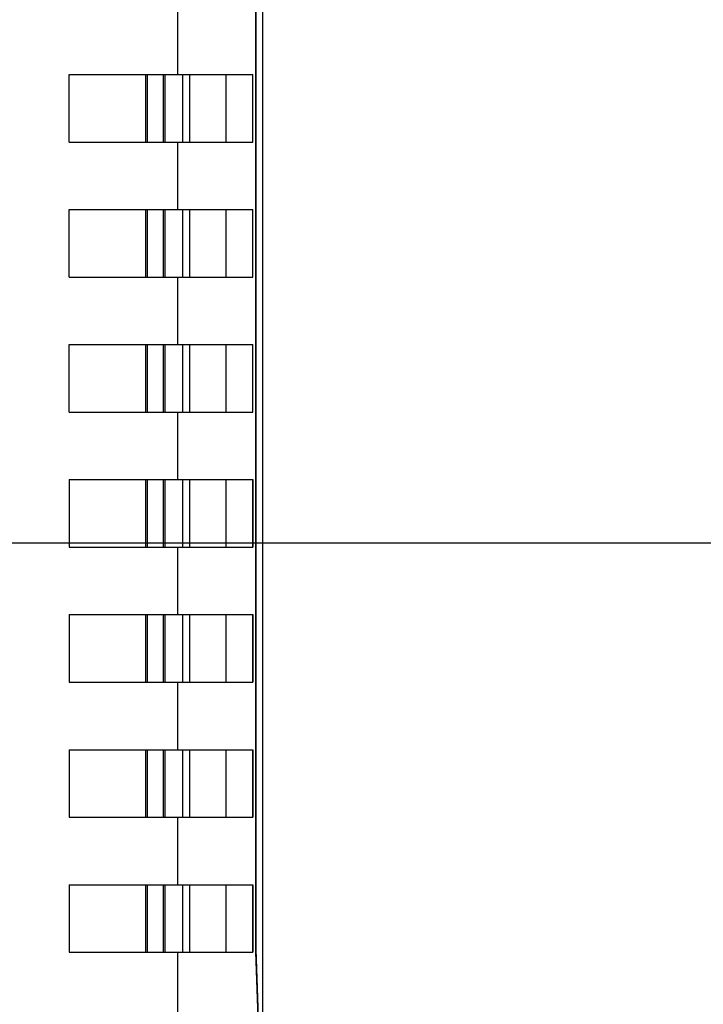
# Model space of a CAD drawing. Header units: millimetres. Extents: x 57 to 738, y 60 to 568.
# Tile 20 of 27: x 565 to 585, y 304 to 333. Entities that reach past the tile are written whole.
import ezdxf
from ezdxf.enums import TextEntityAlignment as Align

# ---------------------------------------------------------------- set-up
doc = ezdxf.new("R2010")
doc.units = ezdxf.units.MM
doc.header["$LTSCALE"] = 46.255
doc.layers.get('0').update_dxf_attribs({"linetype": 'CONTINUOUS'})
doc.layers.add('00_COMPONENTS', color=7, linetype='CONTINUOUS')
doc.layers.add('51__DRAFT_DIMS', color=7, linetype='CONTINUOUS')
doc.styles.get("Standard").update_dxf_attribs({"font": 'simfang.ttf'})
doc.dimstyles.new('DIMSTYLE_4', dxfattribs={"dimtxt": 5, "dimasz": 3, "dimexe": 2.5, "dimexo": 0.5, "dimgap": 1.25, "dimtad": 1, "dimdec": 1, "dimdsep": 46, "dimtxsty": 'Standard', "dimblk": '_FILLED', "dimblk1": '_FILLED', "dimblk2": '_FILLED', "dimcen": 0.09, "dimclrt": 3, "dimazin": 2, "dimtp": 0.2, "dimtm": 0.2, "dimtfac": 1, "dimtdec": 1, "dimtofl": 0, "dimtmove": 0, "dimatfit": 3, "dimldrblk": '_FILLED', "dimfxl": 1, "dimtolj": 1, "dimarcsym": 0})
doc.dimstyles.new('DIMSTYLE_5', dxfattribs={"dimtxt": 5, "dimasz": 3, "dimexe": 2.5, "dimexo": 0.5, "dimgap": 1.25, "dimtad": 1, "dimdsep": 46, "dimtxsty": 'Standard', "dimblk": '_FILLED', "dimblk1": '_FILLED', "dimblk2": '_FILLED', "dimcen": 0.09, "dimclrt": 3, "dimazin": 2, "dimtp": 0.3, "dimtm": 0.3, "dimtfac": 1, "dimtofl": 0, "dimtmove": 0, "dimatfit": 3, "dimldrblk": '_FILLED', "dimfxl": 1, "dimtolj": 1, "dimarcsym": 0})

# ---------------------------------------------------------------- blocks, each defined once
blk = doc.blocks.new('_FILLED')
at = {"color": 0, "linetype": 'ByBlock'}
blk.add_solid([(0, 0), (-1, 0.1667), (-1, -0.1667)], dxfattribs=at)
blk = doc.blocks.new('*D5')
at = {"layer": '51__DRAFT_DIMS', "color": 4, "transparency": 16777216}
for p, q in [((589.427, 342.909), (517.706, 342.909)), ((520.206, 342.909), (520.206, 330.444)), ((520.206, 317.979), (520.206, 330.444)), ((591.674, 317.979), (517.706, 317.979))]:
    blk.add_line(p, q, dxfattribs=at)
at = {"layer": '51__DRAFT_DIMS', "color": 4, "transparency": 16777216, "xscale": 3, "yscale": 3, "zscale": 3}
for p, rotation in [((520.206, 342.909), 90), ((520.206, 317.979), 270)]:
    blk.add_blockref('_FILLED', p, dxfattribs=dict(at, rotation=rotation))
at = {"layer": '51__DRAFT_DIMS', "color": 3, "transparency": 16777216}
blk.add_text('24.9', height=5, rotation=90, dxfattribs=at).set_placement((518.956, 330.444), align=Align.CENTER)
blk = doc.blocks.new('*D6')
at = {"layer": '51__DRAFT_DIMS', "color": 4, "transparency": 16777216}
for p, q in [((593.08, 317.979), (517.783, 317.979)), ((520.283, 317.979), (520.283, 298.979)), ((520.283, 279.979), (520.283, 298.979)), ((592.555, 279.979), (517.783, 279.979))]:
    blk.add_line(p, q, dxfattribs=at)
at = {"layer": '51__DRAFT_DIMS', "color": 4, "transparency": 16777216, "xscale": 3, "yscale": 3, "zscale": 3}
for p, rotation in [((520.283, 317.979), 90), ((520.283, 279.979), 270)]:
    blk.add_blockref('_FILLED', p, dxfattribs=dict(at, rotation=rotation))
at = {"layer": '51__DRAFT_DIMS', "color": 3, "transparency": 16777216}
blk.add_text('38', height=5, rotation=90, dxfattribs=at).set_placement((519.033, 298.979), align=Align.CENTER)

msp = doc.modelspace()

# ---------------------------------------------------------------- linework, layer by layer
at = {"layer": '00_COMPONENTS', "color": 7}
for p, q in [((572.183, 346.253), (572.184, 289.596)), ((571.989, 305.858), (571.988, 335.858)), ((571.996, 305.941), (571.995, 335.775)), ((569.666, 333.858), (569.666, 331.858)), ((566.464, 329.858), (566.464, 331.858)), ((566.464, 331.858), (571.905, 331.858)), ((571.905, 329.858), (571.905, 331.858)), ((566.464, 329.858), (571.905, 329.858)), ((569.666, 329.858), (569.666, 327.858)), ((566.464, 325.858), (566.464, 327.858)), ((566.464, 327.858), (571.905, 327.858)), ((571.905, 325.858), (571.905, 327.858)), ((566.464, 325.858), (571.905, 325.858)), ((569.666, 325.858), (569.666, 323.858)), ((566.464, 321.858), (566.464, 323.858)), ((566.464, 323.858), (571.905, 323.858)), ((571.905, 321.858), (571.905, 323.858)), ((566.464, 321.858), (571.905, 321.858)), ((569.666, 321.858), (569.666, 319.858)), ((566.464, 319.858), (566.464, 317.858)), ((566.464, 319.858), (571.905, 319.858)), ((571.905, 319.858), (571.905, 317.858)), ((566.464, 317.858), (571.905, 317.858)), ((569.666, 317.858), (569.666, 315.858)), ((566.464, 315.858), (566.464, 313.858)), ((566.464, 315.858), (571.905, 315.858)), ((571.905, 315.858), (571.905, 313.858)), ((566.464, 313.858), (571.905, 313.858)), ((569.666, 313.858), (569.666, 311.858)), ((566.464, 311.858), (566.464, 309.858)), ((566.464, 311.858), (571.905, 311.858)), ((571.905, 311.858), (571.905, 309.858)), ((566.464, 309.858), (571.905, 309.858)), ((569.666, 309.858), (569.666, 307.858)), ((566.464, 307.858), (566.464, 305.858)), ((566.464, 307.858), (571.905, 307.858)), ((571.905, 307.858), (571.905, 305.858)), ((572.083, 303.441), (571.996, 305.941)), ((566.464, 305.858), (571.905, 305.858)), ((569.666, 305.858), (569.666, 303.661)), ((572.08, 303.258), (571.989, 305.858)), ((571.999, 305.858), (571.989, 305.858))]:
    msp.add_line(p, q, dxfattribs=at)
at = {"layer": '00_COMPONENTS', "color": 4}
for p, q in [((568.725, 331.858), (568.725, 329.858)), ((568.767, 331.858), (568.767, 329.858)), ((569.259, 329.858), (569.259, 331.858)), ((569.302, 329.858), (569.302, 331.858)), ((569.824, 329.858), (569.824, 331.858)), ((570.037, 329.858), (570.037, 331.858)), ((571.105, 331.858), (571.105, 329.858)), ((571.891, 331.858), (571.891, 329.858)), ((568.725, 327.858), (568.725, 325.858)), ((568.767, 327.858), (568.768, 325.858)), ((569.259, 325.858), (569.259, 327.858)), ((569.302, 325.858), (569.302, 327.858)), ((569.824, 325.858), (569.824, 327.858)), ((570.037, 325.858), (570.037, 327.858)), ((571.105, 327.858), (571.105, 325.858)), ((571.891, 327.858), (571.891, 325.858)), ((568.725, 323.858), (568.725, 321.858)), ((568.768, 323.858), (568.768, 321.858)), ((569.259, 321.858), (569.259, 323.858)), ((569.302, 321.858), (569.302, 323.858)), ((569.824, 321.858), (569.824, 323.858)), ((570.037, 321.858), (570.037, 323.858)), ((571.105, 323.858), (571.105, 321.858)), ((571.891, 323.858), (571.891, 321.858)), ((568.725, 319.858), (568.725, 317.858)), ((568.768, 319.858), (568.768, 317.858)), ((569.259, 317.858), (569.259, 319.858)), ((569.302, 317.858), (569.302, 319.858)), ((569.824, 317.858), (569.824, 319.858)), ((570.037, 317.858), (570.037, 319.858)), ((571.105, 319.858), (571.105, 317.858)), ((571.891, 319.858), (571.891, 317.858)), ((568.725, 315.858), (568.725, 313.858)), ((568.768, 315.858), (568.768, 313.858)), ((569.259, 313.858), (569.259, 315.858)), ((569.302, 313.858), (569.302, 315.858)), ((569.824, 313.858), (569.824, 315.858)), ((570.037, 313.858), (570.037, 315.858)), ((571.105, 315.858), (571.105, 313.858)), ((571.891, 315.858), (571.891, 313.858)), ((568.725, 311.858), (568.725, 309.858)), ((568.768, 311.858), (568.768, 309.858)), ((569.259, 309.858), (569.259, 311.858)), ((569.302, 309.858), (569.302, 311.858)), ((569.824, 309.858), (569.824, 311.858)), ((570.037, 309.858), (570.037, 311.858)), ((571.105, 311.858), (571.105, 309.858)), ((571.891, 311.858), (571.891, 309.858)), ((568.725, 307.858), (568.725, 305.858)), ((568.768, 307.858), (568.768, 305.858)), ((569.259, 305.858), (569.259, 307.858)), ((569.302, 305.858), (569.302, 307.858)), ((569.824, 305.858), (569.824, 307.858)), ((570.037, 305.858), (570.037, 307.858)), ((571.105, 307.858), (571.105, 305.858)), ((571.892, 307.858), (571.892, 305.858))]:
    msp.add_line(p, q, dxfattribs=at)

# ---------------------------------------------------------------- dimensions: what is measured, and where the dimension line sits
at = {"layer": '51__DRAFT_DIMS', "color": 4}
for base, p1, p2, angle, dimstyle, picture, middle in [((520.206, 342.909), (592.174, 317.979), (589.927, 342.909), 90, 'DIMSTYLE_4', '*D5', (520.206, 330.371)), ((520.283, 279.979), (593.58, 317.979), (593.055, 279.979), 270, 'DIMSTYLE_5', '*D6', (520.283, 298.935))]:
    dim = msp.add_linear_dim(base=base, p1=p1, p2=p2, angle=angle, dimstyle=dimstyle, dxfattribs=at)
    dim.commit()
    dim.dimension.update_dxf_attribs({"geometry": picture, "text_midpoint": middle, "dimtype": 160})

doc.saveas('drawing.dxf')
